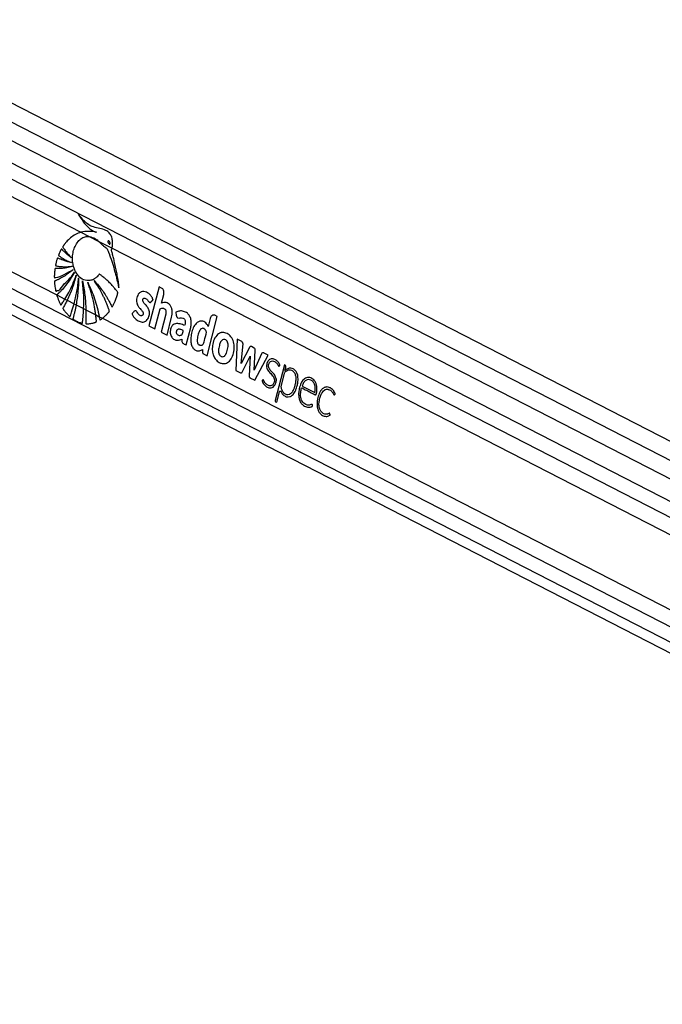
# Paper-space layout 'Wall Base Bracket' of a CAD drawing. Header units: millimetres. Extents: x 1591 to 17407, y 1260 to 16227.
# Tile 56 of 68: x 12451 to 12896, y 6486 to 7168. Entities that reach past the tile are written whole.
import ezdxf

# ---------------------------------------------------------------- set-up
doc = ezdxf.new("R2010")
doc.units = ezdxf.units.MM

psp = doc.layouts.new('Wall Base Bracket')

# ---------------------------------------------------------------- linework, layer by layer
at = {"color": 7, "linetype": 'Continuous', "lineweight": 25, "ltscale": 2}
for p, q in [((13460.55, 6562.18), (12282.35, 7167.67)), ((13484.97, 6575.74), (12333.15, 7167.67)), ((12254.88, 7061.29), (13299.99, 6524.2)), ((12493.45, 7020.53), (12499.11, 7017.61)), ((12499.11, 7017.61), (12505.81, 7014.17)), ((12505.81, 7014.17), (12514.95, 7009.47)), ((12514.95, 7009.47), (13246.35, 6633.6)), ((12547.48, 6982.82), (12540.51, 6955.71)), ((12549.23, 6981.92), (12547.48, 6982.82)), ((12476.81, 6977.13), (12482.41, 6974.25)), ((12482.41, 6974.25), (12483.92, 6973.47)), ((12483.92, 6973.47), (12488.73, 6971)), ((12549.2, 6971.37), (12550.74, 6977.36)), ((12488.73, 6971), (12490.09, 6970.3)), ((12490.09, 6970.3), (12495.32, 6967.62)), ((12495.32, 6967.62), (12496.9, 6966.8)), ((12496.9, 6966.8), (12503.66, 6963.33)), ((12544.63, 6953.6), (12548.2, 6967.5)), ((12503.66, 6963.33), (12506.13, 6962.06)), ((12506.13, 6962.06), (12508.28, 6960.95)), ((12508.28, 6960.95), (13234.41, 6587.79)), ((12552.06, 6963.79), (12548.88, 6951.41)), ((12553, 6949.29), (12556.18, 6961.68)), ((12559.13, 6965.14), (12559.41, 6962.93)), ((12580.82, 6935), (12587.78, 6962.1)), ((12582.81, 6960.89), (12581.39, 6955.38)), ((12587.78, 6962.1), (12586.02, 6963.01)), ((12540.51, 6955.71), (12544.63, 6953.6)), ((12566.24, 6942.49), (12569.37, 6954.66)), ((12548.88, 6951.41), (12553, 6949.29)), ((12601.41, 6946.47), (12600.68, 6924.79)), ((12604.7, 6944.78), (12601.41, 6946.47)), ((12577.57, 6939.45), (12577.51, 6937.81)), ((12604.29, 6929.66), (12605.58, 6943.18)), ((12609.96, 6940.79), (12604.29, 6929.66)), ((12613.3, 6940.38), (12611.33, 6941.39)), ((12578.27, 6936.31), (12580.82, 6935)), ((12604.99, 6923.68), (12610.61, 6934.72)), ((12610.61, 6934.72), (12609.88, 6921.17)), ((12613.25, 6925.01), (12614.08, 6938.65)), ((12618.43, 6936.33), (12613.25, 6925.01)), ((12613.72, 6918.09), (12622.91, 6935.42)), ((12622.91, 6935.42), (12619.84, 6937)), ((12634.22, 6928.74), (12627.87, 6904.01)), ((12634.82, 6928.43), (12634.22, 6928.74)), ((12634.59, 6924.74), (12635.22, 6927.22)), ((12600.68, 6924.79), (12603.87, 6923.15)), ((12610.37, 6919.81), (12613.72, 6918.09)), ((12634.11, 6922.88), (12631.72, 6913.57)), ((12634.57, 6924.73), (12634.59, 6924.74)), ((12646.41, 6914.01), (12655.16, 6909.51)), ((12628.94, 6902.78), (12630.81, 6910.05)), ((12628.13, 6903.2), (12628.94, 6902.78))]:
    psp.add_line(p, q, dxfattribs=at)
at = {"color": 8, "linetype": 'Continuous', "lineweight": 25, "ltscale": 2}
for p, q in [((12321.3, 7160.57), (13472.63, 6568.89)), ((12274.67, 7156.08), (13446.02, 6554.11)), ((12275.15, 7144.73), (13262.08, 6637.54)), ((12275.15, 7132.71), (12493.45, 7020.53)), ((12270.96, 7082.91), (12476.81, 6977.13)), ((12266.37, 7073.54), (13244.81, 6570.71)), ((12260.48, 7065.98), (13354.95, 6503.52))]:
    psp.add_line(p, q, dxfattribs=at)
at = {"color": 7, "linetype": 'Continuous', "lineweight": 25, "ltscale": 2, "flags": 128}
psp.add_lwpolyline([(12630.81, 6910.05), (12630.89, 6910.25), (12631, 6910.41), (12631.13, 6910.52), (12631.29, 6910.58), (12631.44, 6910.58), (12631.6, 6910.51), (12631.73, 6910.39), (12631.84, 6910.23)], dxfattribs=at)
at = {"color": 7, "linetype": 'Continuous', "lineweight": 25, "ltscale": 4}
for centre, radius, start, end in [((12591.51, 6946.1), 5.04, 100.27058, 105.08034), ((12610.93, 6940.45), 1.03, 66.61268, 160.50256), ((12612.29, 6938.88), 1.8, 352.59537, 55.98306), ((12595.43, 6939.14), 11.07, 198.55138, 202.31005), ((12619.44, 6936.03), 1.05, 67.25493, 163.50429), ((12634.19, 6927.55), 1.08, 342.05603, 54.48977), ((12637.9, 6921.5), 5.07, 53.80062, 61.48533), ((12635.54, 6922.55), 1.47, 133.49738, 167.03797), ((12628.55, 6903.78), 0.722, 162.05962, 234.47948)]:
    psp.add_arc(centre, radius, start, end, dxfattribs=at)
at = {"color": 7, "linetype": 'Continuous', "lineweight": 25, "ltscale": 2}
for points, knots in [([(12514.95, 7009.47), (12514.99, 7009.66), (12515.05, 7009.89), (12515.1, 7010.14), (12515.14, 7010.31), (12515.23, 7010.8), (12515.43, 7012.31), (12515.38, 7014.84), (12514.59, 7017.78), (12513.03, 7020.32), (12510.27, 7022.33), (12506.46, 7023.21), (12502.4, 7023.89), (12498.82, 7025.59), (12496.03, 7027.83), (12493.67, 7030.38), (12492.39, 7032.19), (12491.75, 7033.11)], [0, 0, 0, 0, 0.012827, 0.01603, 0.017637, 0.024045, 0.049738, 0.119074, 0.188331, 0.256973, 0.341018, 0.476067, 0.61185, 0.719471, 0.827115, 0.913099, 1, 1, 1, 1]), ([(12491.75, 7033.11), (12492.81, 7031.27), (12494.92, 7027.6), (12498.34, 7023.88), (12501.05, 7021.89), (12502.55, 7021.11), (12503.44, 7020.72), (12503.9, 7020.58), (12504.12, 7020.52)], [0, 0, 0, 0, 0.325679, 0.650339, 0.822903, 0.911051, 0.955443, 1, 1, 1, 1]), ([(14349.74, 7024.23), (14336.17, 7016.69), (14231.03, 6958.32), (14033.69, 6849.48), (13757.36, 6697.93), (13296.25, 6445.69), (12809.84, 6179.91), (12415.5, 5964.66), (12298.07, 5900.55)], [0, 0, 0, 0, 0.019985, 0.154742, 0.289499, 0.424256, 0.828547, 1, 1, 1, 1]), ([(12504.12, 7020.52), (12502.36, 7020.83), (12498.8, 7021.47), (12495.24, 7020.84), (12493.45, 7020.53)], [0, 0, 0, 0, 0.493921, 1, 1, 1, 1]), ([(12493.45, 7020.53), (12492.19, 7020.08), (12489.66, 7019.17), (12486.27, 7016.8), (12483.82, 7014.41), (12482.47, 7012.74), (12481.91, 7011.99), (12481.63, 7011.6), (12481.34, 7011.16), (12481.05, 7010.82), (12480.9, 7010.5), (12480.87, 7010.29), (12480.91, 7010.06), (12481.06, 7009.8), (12481.26, 7009.53), (12481.45, 7009.3), (12481.85, 7008.79), (12482.43, 7007.96), (12483.56, 7006.53), (12484.99, 7004.78), (12486.19, 7003.49), (12486.79, 7002.84)], [0, 0, 0, 0, 0.170324, 0.343101, 0.494952, 0.561809, 0.579327, 0.596849, 0.614381, 0.635131, 0.645403, 0.650074, 0.654867, 0.666913, 0.680629, 0.691343, 0.700809, 0.750689, 0.800564, 0.90028, 1, 1, 1, 1]), ([(12518.84, 6978.19), (12518.88, 6978.33), (12518.94, 6978.51), (12518.96, 6978.78), (12518.9, 6978.96), (12518.74, 6979.2), (12518.38, 6979.64), (12517.77, 6980.48), (12516.82, 6981.65), (12515.32, 6983.43), (12513.27, 6985.64), (12511.09, 6987.7), (12509.32, 6989.19), (12508.21, 6990.09), (12507.27, 6990.74), (12506.69, 6991.37), (12506.1, 6991.45), (12505.84, 6991.18), (12505.36, 6990.58), (12504.45, 6989.47), (12503.38, 6988.66), (12502.58, 6988.17), (12502.28, 6988), (12501.74, 6987.72), (12500.87, 6987.37), (12498.67, 6986.83), (12495.35, 6987.24), (12491.63, 6989.95), (12488.98, 6994.23), (12487.7, 6998.92), (12487.52, 7003.35), (12488.05, 7007.21), (12489.3, 7010.94), (12491.35, 7014.18), (12494.04, 7016.54), (12496.73, 7017.66), (12498.45, 7017.63), (12499.11, 7017.61)], [0, 0, 0, 0, 0.005223, 0.00705, 0.009525, 0.012097, 0.018904, 0.033778, 0.054998, 0.082593, 0.133161, 0.185648, 0.215167, 0.237429, 0.250527, 0.268263, 0.273769, 0.278869, 0.283861, 0.306281, 0.339443, 0.344858, 0.350272, 0.355687, 0.374083, 0.396071, 0.468653, 0.538306, 0.60271, 0.66846, 0.714342, 0.760165, 0.807682, 0.860647, 0.913453, 0.966526, 1, 1, 1, 1]), ([(12499.11, 7017.61), (12500.59, 7017.23), (12502.97, 7016.61), (12505.03, 7014.84), (12505.81, 7014.17)], [0, 0, 0, 0, 0.6208809, 1, 1, 1, 1]), ([(12505.81, 7014.17), (12506.27, 7013.72), (12506.91, 7013.1), (12507.69, 7012.26), (12508.21, 7011.75), (12509.05, 7010.97), (12510.24, 7010.29), (12511.59, 7009.2), (12512.21, 7007.53), (12512.72, 7006.33), (12513.03, 7005.51), (12513.16, 7005.15), (12513.22, 7004.99), (12513.25, 7004.92), (12513.26, 7004.89), (12513.27, 7004.87), (12513.27, 7004.87), (12513.27, 7004.86), (12514.6, 7001.05), (12516.01, 6996.65), (12517.34, 6991.61), (12517.74, 6990.04), (12518.14, 6988.46), (12518.53, 6986.88), (12518.91, 6985.3), (12519.28, 6983.72), (12519.53, 6982.67), (12519.65, 6982.15)], [0, 0, 0, 0, 0.061385, 0.084428, 0.107291, 0.13019, 0.194031, 0.247867, 0.293247, 0.336625, 0.35611, 0.364686, 0.368462, 0.370121, 0.370847, 0.371171, 0.371311, 0.371373, 0.371421, 0.699594, 0.742664, 0.785721, 0.828755, 0.871747, 0.91469, 0.957557, 1, 1, 1, 1]), ([(12512.25, 7014.48), (12512.21, 7014.44), (12512.15, 7014.35), (12512.1, 7014.14), (12512.09, 7013.86), (12512.2, 7013.4), (12512.46, 7012.87), (12512.79, 7012.48), (12513.07, 7012.32), (12513.24, 7012.3), (12513.38, 7012.35), (12513.44, 7012.42), (12513.47, 7012.44)], [0, 0, 0, 0, 0.054403, 0.108868, 0.182986, 0.304824, 0.522554, 0.753619, 0.828737, 0.90448, 0.95901, 1, 1, 1, 1]), ([(12513.47, 7012.44), (12513.5, 7012.49), (12513.56, 7012.58), (12513.61, 7012.78), (12513.62, 7013.06), (12513.52, 7013.51), (12513.26, 7014.05), (12512.94, 7014.44), (12512.65, 7014.6), (12512.48, 7014.63), (12512.34, 7014.58), (12512.28, 7014.51), (12512.25, 7014.48)], [0, 0, 0, 0, 0.054047, 0.108129, 0.1815138, 0.3019782, 0.5184646, 0.7488193, 0.8245668, 0.9008758, 0.9552504, 1, 1, 1, 1]), ([(12486.79, 7002.84), (12486.19, 7003.3), (12484.99, 7004.22), (12483.49, 7005.53), (12482.29, 7006.64), (12481.51, 7007.39), (12480.96, 7007.95), (12480.55, 7008.35), (12480.29, 7008.7), (12480.07, 7008.81), (12479.99, 7008.81), (12479.9, 7008.77), (12479.72, 7008.57), (12479.47, 7008.12), (12479.05, 7007.29), (12478.66, 7006.39), (12478.29, 7005.56), (12478.09, 7005.1), (12477.98, 7004.79), (12477.95, 7004.62), (12477.98, 7004.46), (12478.04, 7004.33), (12478.23, 7004.15), (12478.71, 7003.83), (12479.69, 7003.13), (12481.5, 7002.08), (12483.98, 7000.73), (12485.94, 6999.91), (12486.94, 6999.5)], [0, 0, 0, 0, 0.0957615, 0.1915218, 0.2467601, 0.2966605, 0.3224907, 0.3418217, 0.3671401, 0.3709819, 0.374651, 0.3786084, 0.38343, 0.4068287, 0.4342871, 0.4854555, 0.5103749, 0.5314309, 0.5386636, 0.5445277, 0.5490335, 0.5540367, 0.5600306, 0.580166, 0.6281082, 0.7139897, 0.8534133, 1, 1, 1, 1]), ([(12519.65, 6982.15), (12519.66, 6982.85), (12519.67, 6983.82), (12519.48, 6985.14), (12519.33, 6986.2), (12519.1, 6987.72), (12518.8, 6989.57), (12518.32, 6992.21), (12517.65, 6995.57), (12516.82, 6999.3), (12515.98, 7002.76), (12515.33, 7005.24), (12514.91, 7006.79), (12514.7, 7007.46), (12514.62, 7007.75), (12514.59, 7007.91), (12514.56, 7008), (12514.54, 7008.05), (12514.52, 7008.14), (12514.56, 7008.27), (12514.63, 7008.43), (12514.79, 7008.82), (12514.88, 7009.19), (12514.95, 7009.47)], [0, 0, 0, 0, 0.0729864, 0.1017191, 0.1415193, 0.1867086, 0.264187, 0.3416682, 0.4730871, 0.6310576, 0.7517216, 0.8585914, 0.9081405, 0.9268819, 0.9350384, 0.9413742, 0.9434492, 0.9458033, 0.9478126, 0.9529081, 0.9592633, 0.9682367, 1, 1, 1, 1]), ([(12486.94, 6999.5), (12485.85, 6999.74), (12483.89, 7000.17), (12481.41, 7001), (12479.71, 7001.67), (12478.61, 7002.15), (12477.96, 7002.45), (12477.54, 7002.7), (12477.32, 7002.7), (12477.21, 7002.6), (12477.16, 7002.52), (12477.06, 7002.28), (12476.86, 7001.76), (12476.63, 7000.96), (12476.42, 7000.08), (12476.22, 6999.21), (12476.05, 6998.49), (12475.94, 6997.97), (12475.91, 6997.72), (12475.91, 6997.59), (12475.94, 6997.49), (12476, 6997.36), (12476.15, 6997.26), (12476.37, 6997.21), (12476.91, 6997.14), (12477.78, 6996.98), (12479.04, 6996.82), (12480.4, 6996.7), (12483.23, 6996.56), (12485.59, 6996.77), (12487.46, 6996.93)], [0, 0, 0, 0, 0.130262, 0.233616, 0.299768, 0.336788, 0.369446, 0.380584, 0.390293, 0.392931, 0.395825, 0.399941, 0.41581, 0.44497, 0.471104, 0.493455, 0.520927, 0.534761, 0.538754, 0.542048, 0.544894, 0.547531, 0.554863, 0.563496, 0.573592, 0.618895, 0.666576, 0.72277, 0.779183, 1, 1, 1, 1]), ([(12487.46, 6996.93), (12486.24, 6996.59), (12484.03, 6995.98), (12481.16, 6995.55), (12479.14, 6995.38), (12477.83, 6995.32), (12477, 6995.32), (12476.4, 6995.31), (12476.01, 6995.35), (12475.74, 6995.36), (12475.61, 6995.31), (12475.56, 6995.27), (12475.49, 6995.19), (12475.44, 6995.04), (12475.41, 6994.74), (12475.35, 6994.31), (12475.27, 6993.59), (12475.16, 6992.38), (12475.06, 6991.01), (12475.02, 6989.91), (12475.04, 6989.41), (12475.07, 6989.22), (12475.15, 6989.09), (12475.27, 6989.01), (12475.43, 6989.01), (12475.61, 6989.05), (12475.75, 6989.1), (12475.84, 6989.13), (12475.87, 6989.14), (12475.89, 6989.14), (12475.9, 6989.14), (12475.9, 6989.14), (12475.9, 6989.14), (12475.9, 6989.15), (12475.9, 6989.15), (12477.96, 6989.18), (12482.11, 6991.37), (12486.07, 6993.62), (12488.13, 6994.8)], [0, 0, 0, 0, 0.1242677, 0.2241333, 0.2873907, 0.3258092, 0.354667, 0.3701171, 0.3852244, 0.3941735, 0.3963132, 0.398354, 0.4003524, 0.4048725, 0.4095724, 0.4220623, 0.4358659, 0.4609425, 0.5078063, 0.5326725, 0.5385524, 0.5429869, 0.5465735, 0.550039, 0.5557815, 0.5621959, 0.5678793, 0.5702347, 0.5712213, 0.5716455, 0.5718303, 0.5719108, 0.5719463, 0.5719627, 0.5719683, 0.5719739, 0.7774213, 1, 1, 1, 1]), ([(12488.13, 6994.8), (12487.03, 6993.87), (12484.93, 6992.1), (12482.14, 6990.22), (12479.97, 6988.94), (12478.56, 6988.2), (12477.48, 6987.67), (12476.72, 6987.33), (12476.06, 6987.02), (12475.6, 6986.9), (12475.32, 6986.73), (12475.22, 6986.65), (12475.18, 6986.56), (12475.14, 6986.43), (12475.14, 6986.19), (12475.16, 6985.73), (12475.23, 6985), (12475.32, 6984.05), (12475.51, 6982.66), (12475.7, 6981.39), (12475.9, 6980.42), (12475.96, 6980.07), (12476.01, 6979.89), (12476.06, 6979.78), (12476.13, 6979.71), (12476.22, 6979.67), (12476.41, 6979.69), (12476.6, 6979.85), (12476.77, 6980), (12476.84, 6980.06), (12476.87, 6980.09), (12476.89, 6980.1), (12476.89, 6980.1), (12476.89, 6980.1), (12476.89, 6980.1), (12476.89, 6980.1), (12476.89, 6980.1), (12478.61, 6979.72), (12480.92, 6984.21), (12485.22, 6987.51), (12487.71, 6991.03), (12489, 6992.85)], [0, 0, 0, 0, 0.108949, 0.208094, 0.263112, 0.308422, 0.336748, 0.360078, 0.37671, 0.395394, 0.400257, 0.402677, 0.404737, 0.406697, 0.41074, 0.419485, 0.434414, 0.454791, 0.477274, 0.519828, 0.532788, 0.538258, 0.541374, 0.54432, 0.546266, 0.54876, 0.551546, 0.562358, 0.567025, 0.568833, 0.569563, 0.56987, 0.570002, 0.570059, 0.570084, 0.570095, 0.570101, 0.570104, 0.704082, 0.847381, 1, 1, 1, 1]), ([(12489, 6992.85), (12487.03, 6989.66), (12484.21, 6985.08), (12480.41, 6980.75), (12478.75, 6979.06), (12478.03, 6978.35), (12477.65, 6977.99), (12477.28, 6977.61), (12476.95, 6977.4), (12476.83, 6977.17), (12476.81, 6977.13)], [0, 0, 0, 0, 0.539634, 0.777256, 0.88191, 0.909331, 0.936757, 0.964192, 0.992823, 1, 1, 1, 1]), ([(12482.41, 6974.25), (12483.31, 6975.77), (12485.26, 6979.04), (12487.88, 6984.56), (12489.38, 6988.7), (12490.14, 6990.79)], [0, 0, 0, 0, 0.2986155, 0.6460504, 1, 1, 1, 1]), ([(12490.14, 6990.79), (12489.31, 6987.75), (12487.66, 6981.68), (12485.17, 6976.21), (12483.92, 6973.47)], [0, 0, 0, 0, 0.500096, 1, 1, 1, 1]), ([(12488.73, 6971), (12489.44, 6973.8), (12490.89, 6979.57), (12491.53, 6985.62), (12491.86, 6988.73)], [0, 0, 0, 0, 0.486212, 1, 1, 1, 1]), ([(12491.86, 6988.73), (12491.78, 6985.62), (12491.62, 6979.39), (12490.6, 6973.33), (12490.09, 6970.3)], [0, 0, 0, 0, 0.500114, 1, 1, 1, 1]), ([(12494.42, 6986.96), (12495.09, 6983.67), (12496.43, 6977.07), (12496.74, 6970.23), (12496.9, 6966.8)], [0, 0, 0, 0, 0.500149, 1, 1, 1, 1]), ([(12495.32, 6967.62), (12495.4, 6970.76), (12495.58, 6977.25), (12494.81, 6983.66), (12494.42, 6986.96)], [0, 0, 0, 0, 0.484527, 1, 1, 1, 1]), ([(12508.28, 6960.95), (12508.35, 6961), (12508.49, 6961.11), (12508.88, 6961.4), (12509.45, 6961.88), (12510.39, 6962.73), (12511.19, 6963.54), (12511.82, 6964.26), (12512.15, 6964.64), (12512.5, 6965.09), (12512.85, 6965.42), (12513.07, 6965.77), (12513.1, 6966.04), (12513.03, 6966.5), (12512.71, 6967.2), (12512.39, 6968.14), (12512.06, 6969.04), (12511.72, 6969.93), (12511.25, 6971.13), (12510.63, 6972.63), (12509.83, 6974.45), (12508.64, 6976.99), (12506.97, 6980.15), (12504.83, 6983.71), (12503.28, 6985.92), (12502.5, 6987.02)], [0, 0, 0, 0, 0.009772, 0.019549, 0.053504, 0.090987, 0.156952, 0.174232, 0.191508, 0.208784, 0.232016, 0.242884, 0.248405, 0.255247, 0.28268, 0.320214, 0.345702, 0.371189, 0.407907, 0.464933, 0.521962, 0.594641, 0.729773, 0.864842, 1, 1, 1, 1]), ([(12502.5, 6987.02), (12503.54, 6985.9), (12505.63, 6983.68), (12508.35, 6980.14), (12510.43, 6977.05), (12511.93, 6974.55), (12512.9, 6972.83), (12513.68, 6971.34), (12514.24, 6970.28), (12514.6, 6969.46), (12514.79, 6969.06), (12514.91, 6968.97), (12515, 6968.94), (12515.12, 6968.97), (12515.25, 6969.1), (12515.38, 6969.33), (12515.59, 6969.77), (12515.9, 6970.31), (12516.42, 6971.38), (12517.16, 6973.05), (12518.08, 6975.44), (12518.59, 6977.27), (12518.84, 6978.19)], [0, 0, 0, 0, 0.1528186, 0.3055977, 0.4317457, 0.504498, 0.5772454, 0.6132533, 0.6581359, 0.6857759, 0.6944634, 0.6970287, 0.7011562, 0.70489, 0.711451, 0.7186445, 0.7291198, 0.7558369, 0.7758806, 0.8369006, 0.9184793, 1, 1, 1, 1]), ([(12498.1, 6985.86), (12499.83, 6982.16), (12503.3, 6974.76), (12505.19, 6966.29), (12506.13, 6962.06)], [0, 0, 0, 0, 0.500004, 1, 1, 1, 1]), ([(12503.66, 6963.33), (12503.59, 6963.85), (12503.41, 6965.3), (12503.04, 6967.78), (12502.56, 6970.45), (12501.95, 6973.32), (12501.24, 6976.26), (12500.31, 6979.53), (12499.27, 6982.74), (12498.49, 6984.82), (12498.1, 6985.86)], [0, 0, 0, 0, 0.066209, 0.183792, 0.317488, 0.41147, 0.558602, 0.705735, 0.852862, 1, 1, 1, 1]), ([(12550.74, 6977.36), (12550.82, 6977.88), (12550.98, 6978.91), (12550.63, 6980.32), (12550.03, 6981.37), (12549.5, 6981.73), (12549.23, 6981.92)], [0, 0, 0, 0, 0.283696, 0.557919, 0.77502, 1, 1, 1, 1]), ([(12476.81, 6977.13), (12476.79, 6977.08), (12476.77, 6976.99), (12476.78, 6976.74), (12476.89, 6976.4), (12477.22, 6975.49), (12477.69, 6974.04), (12478.49, 6972.25), (12479, 6970.94), (12479.41, 6970.33), (12479.51, 6970.23), (12479.61, 6970.21), (12479.72, 6970.24), (12479.88, 6970.37), (12480.02, 6970.58), (12480.14, 6970.78), (12480.2, 6970.88), (12480.22, 6970.92), (12480.24, 6970.94), (12480.24, 6970.95), (12480.27, 6970.99), (12480.36, 6971.13), (12480.75, 6971.69), (12481.45, 6972.74), (12482.07, 6973.72), (12482.41, 6974.25)], [0, 0, 0, 0, 0.010367, 0.020728, 0.052861, 0.090999, 0.243436, 0.395957, 0.54843, 0.562038, 0.575761, 0.584697, 0.593625, 0.608747, 0.641666, 0.657946, 0.666096, 0.670167, 0.671182, 0.671694, 0.673727, 0.681878, 0.714456, 0.844774, 1, 1, 1, 1]), ([(12483.92, 6973.47), (12483.49, 6972.64), (12482.62, 6970.97), (12481.76, 6969.07), (12481.05, 6968.14), (12480.99, 6967.79), (12481.02, 6967.62), (12481.16, 6967.3), (12481.89, 6966.45), (12482.98, 6964.82), (12484.43, 6963.4), (12485.31, 6962.42), (12485.7, 6962.16), (12485.81, 6962.13), (12485.9, 6962.17), (12485.99, 6962.26), (12486.07, 6962.43), (12486.13, 6962.61), (12486.17, 6962.73), (12486.19, 6962.79), (12486.21, 6962.84), (12486.28, 6963.04), (12486.56, 6963.86), (12487.43, 6966.5), (12488.17, 6969.08), (12488.73, 6971)], [0, 0, 0, 0, 0.119596, 0.239196, 0.269093, 0.274689, 0.28033, 0.2887, 0.317523, 0.43115, 0.544877, 0.601688, 0.609718, 0.615039, 0.620406, 0.624977, 0.633833, 0.644169, 0.649326, 0.649651, 0.650934, 0.656096, 0.676728, 0.759266, 1, 1, 1, 1]), ([(12531.16, 6966.18), (12530.9, 6966.12), (12530.41, 6966.01), (12529.86, 6965.28), (12529.39, 6964.8), (12529.03, 6964.48), (12528.87, 6964.28), (12528.82, 6964.13), (12528.81, 6964.07), (12528.82, 6963.95), (12529.02, 6963.61), (12529.32, 6962.91), (12529.96, 6961.95), (12530.76, 6960.98), (12531.79, 6960.02), (12532.97, 6959.19), (12534.31, 6958.58), (12535.7, 6958.29), (12537.05, 6958.42), (12538.3, 6958.98), (12539.33, 6960), (12540.15, 6961.34), (12540.66, 6962.8), (12540.88, 6964.23), (12540.84, 6965.52), (12540.6, 6966.57), (12540.04, 6967.96), (12539.16, 6969.19), (12538.1, 6970.39), (12537.3, 6971.19), (12536.64, 6971.97), (12536.21, 6972.76), (12536.13, 6973.57), (12536.28, 6974.18), (12536.58, 6974.65), (12537.08, 6974.94), (12537.74, 6974.89), (12538.58, 6974.51), (12539.56, 6973.61), (12540.22, 6972.49), (12540.88, 6972), (12541.21, 6971.89), (12541.56, 6971.96), (12541.76, 6972.14), (12541.87, 6972.24)], [0, 0, 0, 0, 0.022693, 0.043768, 0.065125, 0.074107, 0.081703, 0.083312, 0.084608, 0.085811, 0.090372, 0.111464, 0.137651, 0.172539, 0.205483, 0.24703, 0.288954, 0.330459, 0.371382, 0.408521, 0.444981, 0.482039, 0.518825, 0.545975, 0.572995, 0.599287, 0.614109, 0.673635, 0.706935, 0.73547, 0.76055, 0.783465, 0.796127, 0.809875, 0.822721, 0.834848, 0.856613, 0.879671, 0.913139, 0.958831, 0.969241, 0.978981, 0.988772, 1, 1, 1, 1]), ([(12541.87, 6972.24), (12541.96, 6972.33), (12542.14, 6972.53), (12542.45, 6972.86), (12542.73, 6973.17), (12542.97, 6973.42), (12543.1, 6973.58), (12543.22, 6973.67), (12543.29, 6973.74), (12543.32, 6973.79), (12543.32, 6973.85), (12543.31, 6973.92), (12543.27, 6974.06), (12543.2, 6974.23), (12543.12, 6974.39), (12543.07, 6974.49), (12543.06, 6974.52), (12543.05, 6974.54), (12543.05, 6974.54), (12543.05, 6974.55), (12543.05, 6974.55), (12543.05, 6974.55), (12543.05, 6974.55), (12543.07, 6975.15), (12542.44, 6975.52), (12541.91, 6976.59), (12541.16, 6977.36), (12539.64, 6978.72), (12537.58, 6979.65), (12535.19, 6979.44), (12533.67, 6978.44), (12532.64, 6976.91), (12532.06, 6975.22), (12531.85, 6973.39), (12532.04, 6971.34), (12532.74, 6969.65), (12533.63, 6968.49), (12534.44, 6967.58), (12535.25, 6966.72), (12535.99, 6965.84), (12536.45, 6965.06), (12536.57, 6964.35), (12536.52, 6963.85), (12536.36, 6963.41), (12536.12, 6963.07), (12535.82, 6962.84), (12535.43, 6962.7), (12534.79, 6962.73), (12533.94, 6963.11), (12533.04, 6964), (12532.41, 6965.01), (12531.84, 6965.92), (12531.39, 6966.09), (12531.16, 6966.18)], [0, 0, 0, 0, 0.009931, 0.021426, 0.036585, 0.043253, 0.048494, 0.053292, 0.055326, 0.056683, 0.057707, 0.05901, 0.061579, 0.067087, 0.07243, 0.074291, 0.07496, 0.07522, 0.07533, 0.075374, 0.075392, 0.075404, 0.075405, 0.075411, 0.103995, 0.132573, 0.161198, 0.189781, 0.300287, 0.355354, 0.410313, 0.451906, 0.492396, 0.532427, 0.572391, 0.627017, 0.656509, 0.68584, 0.722817, 0.751198, 0.776737, 0.787338, 0.798403, 0.809058, 0.819365, 0.829737, 0.840332, 0.856562, 0.889068, 0.921968, 0.957478, 0.978571, 1, 1, 1, 1]), ([(12490.09, 6970.3), (12489.79, 6968.77), (12489.34, 6966.47), (12488.61, 6963.5), (12488.28, 6961.8), (12487.94, 6960.89), (12487.94, 6960.6), (12487.97, 6960.48), (12488.03, 6960.35), (12488.19, 6960.19), (12488.43, 6960.06), (12489, 6959.72), (12490.25, 6958.97), (12491.82, 6958.27), (12493.22, 6957.81), (12493.89, 6957.61), (12494.2, 6957.56), (12494.34, 6957.58), (12494.44, 6957.66), (12494.52, 6957.81), (12494.59, 6958.12), (12494.6, 6958.43), (12494.62, 6958.64), (12494.62, 6958.67), (12494.62, 6958.69), (12494.63, 6958.75), (12494.65, 6959), (12494.76, 6960), (12495.03, 6962.9), (12495.2, 6965.65), (12495.32, 6967.62)], [0, 0, 0, 0, 0.1579534, 0.23689, 0.3158248, 0.3355566, 0.3403091, 0.3441703, 0.3480184, 0.3553047, 0.3698948, 0.3843884, 0.4423545, 0.5584126, 0.6163653, 0.6453551, 0.654969, 0.6605123, 0.6661126, 0.6709006, 0.6794134, 0.698773, 0.7011813, 0.7012618, 0.7015597, 0.7027676, 0.7075813, 0.7268534, 0.8039445, 1, 1, 1, 1]), ([(12496.9, 6966.8), (12496.91, 6965.54), (12496.93, 6963), (12496.94, 6960.16), (12496.81, 6958.4), (12496.79, 6957.82), (12496.83, 6957.47), (12496.88, 6957.32), (12496.96, 6957.22), (12497.13, 6957.13), (12497.38, 6957.13), (12498.02, 6957.15), (12499.44, 6957.17), (12501.04, 6957.46), (12502.39, 6957.84), (12503.01, 6958.04), (12503.43, 6958.19), (12503.73, 6958.28), (12503.94, 6958.39), (12504.06, 6958.54), (12504.12, 6958.7), (12504.13, 6959.13), (12504.04, 6959.79), (12503.88, 6961.27), (12503.75, 6962.45), (12503.66, 6963.33)], [0, 0, 0, 0, 0.15268, 0.305366, 0.340589, 0.367812, 0.376062, 0.381712, 0.387395, 0.394215, 0.410961, 0.429958, 0.505975, 0.658211, 0.709785, 0.744441, 0.767827, 0.78524, 0.798334, 0.805309, 0.812345, 0.820077, 0.856446, 0.89254, 1, 1, 1, 1]), ([(12548.2, 6967.5), (12548.6, 6967.69), (12549.34, 6968.05), (12550.39, 6968.04), (12551.23, 6967.7), (12551.8, 6967.15), (12552.15, 6966.4), (12552.32, 6965.56), (12552.25, 6964.64), (12552.12, 6964.06), (12552.06, 6963.79)], [0, 0, 0, 0, 0.20075, 0.371351, 0.491267, 0.615212, 0.694597, 0.793697, 0.904529, 1, 1, 1, 1]), ([(12556.18, 6961.68), (12556.34, 6962.39), (12556.65, 6963.83), (12556.68, 6966.1), (12556.23, 6968.3), (12555.24, 6970.12), (12553.86, 6971.33), (12552.33, 6971.97), (12550.71, 6972.09), (12549.7, 6971.61), (12549.2, 6971.37)], [0, 0, 0, 0, 0.12445, 0.250147, 0.374779, 0.499817, 0.624789, 0.750233, 0.874858, 1, 1, 1, 1]), ([(12506.13, 6962.06), (12506.2, 6961.42), (12506.29, 6960.74), (12506.52, 6960.08), (12506.59, 6959.98), (12506.68, 6959.92), (12506.85, 6959.92), (12507.42, 6960.21), (12507.89, 6960.62), (12508.28, 6960.95)], [0, 0, 0, 0, 0.393654, 0.426703, 0.452524, 0.478482, 0.511188, 0.599133, 1, 1, 1, 1]), ([(12569.37, 6954.66), (12569.55, 6955.57), (12569.91, 6957.37), (12569.67, 6960.24), (12568.68, 6962.75), (12566.9, 6964.75), (12564.51, 6965.93), (12561.74, 6966.22), (12559.99, 6965.49), (12559.13, 6965.14)], [0, 0, 0, 0, 0.122894, 0.245988, 0.368802, 0.492263, 0.661688, 0.834248, 1, 1, 1, 1]), ([(12559.41, 6962.93), (12559.44, 6962.74), (12559.51, 6962.35), (12559.75, 6961.84), (12560.08, 6961.46), (12560.87, 6960.97), (12562.17, 6961.37), (12563.58, 6961.3), (12564.67, 6960.78), (12565.3, 6960.05), (12565.6, 6959.07), (12565.66, 6957.66), (12565.36, 6956.64), (12565.16, 6955.94)], [0, 0, 0, 0, 0.043696, 0.087031, 0.130807, 0.17387, 0.347702, 0.520639, 0.609427, 0.697898, 0.762048, 0.837476, 1, 1, 1, 1]), ([(12586.02, 6963.01), (12585.65, 6963.13), (12584.93, 6963.36), (12583.93, 6962.86), (12583.19, 6962.01), (12582.94, 6961.27), (12582.81, 6960.89)], [0, 0, 0, 0, 0.283706, 0.55793, 0.775011, 1, 1, 1, 1]), ([(12565.16, 6955.94), (12564.12, 6956.35), (12562.04, 6957.19), (12559.29, 6957.49), (12557.17, 6956.64), (12555.87, 6955.12), (12555.2, 6952.96), (12555.12, 6950.87), (12555.52, 6949.14), (12556.44, 6947.52), (12557.95, 6946.16), (12559.94, 6945.56), (12561.73, 6945.79), (12562.79, 6946.32), (12563.26, 6946.55)], [0, 0, 0, 0, 0.143245, 0.2863, 0.358563, 0.429728, 0.501655, 0.57333, 0.621179, 0.668884, 0.765222, 0.851093, 0.934425, 1, 1, 1, 1]), ([(12564.27, 6952.48), (12563.55, 6952.8), (12562.56, 6953.26), (12561.23, 6953.42), (12560.49, 6953.3), (12559.95, 6952.94), (12559.62, 6952.45), (12559.42, 6951.86), (12559.34, 6951.22), (12559.42, 6950.59), (12559.77, 6949.95), (12560.45, 6949.44), (12561.38, 6949.05), (12562.06, 6949.14), (12562.4, 6949.19)], [0, 0, 0, 0, 0.235344, 0.328385, 0.417624, 0.466598, 0.514365, 0.562565, 0.611932, 0.656745, 0.699405, 0.787983, 0.89413, 1, 1, 1, 1]), ([(12581.39, 6955.38), (12581.06, 6956.01), (12580.44, 6957.22), (12579.15, 6958.42), (12577.55, 6959.14), (12575.68, 6959.1), (12573.43, 6957.98), (12571.46, 6955.35), (12570.08, 6951.64), (12569.43, 6947.94), (12569.35, 6944.46), (12570.1, 6941.65), (12571.43, 6939.57), (12573.28, 6938.43), (12575.46, 6938.2), (12576.87, 6939.04), (12577.57, 6939.45)], [0, 0, 0, 0, 0.055176, 0.104924, 0.152121, 0.22113, 0.288785, 0.386404, 0.484079, 0.581735, 0.65521, 0.726562, 0.788721, 0.848697, 0.925085, 1, 1, 1, 1]), ([(12580.36, 6951.37), (12580.24, 6951.73), (12579.98, 6952.43), (12579.37, 6953.26), (12578.63, 6953.83), (12577.71, 6954.12), (12576.69, 6953.85), (12575.47, 6952.49), (12574.66, 6950.42), (12574.12, 6948.16), (12573.85, 6946.5), (12573.78, 6944.98), (12574.03, 6944.14), (12574.16, 6943.72)], [0, 0, 0, 0, 0.06701, 0.133817, 0.200626, 0.26796, 0.35513, 0.441562, 0.633592, 0.746499, 0.84636, 0.924444, 1, 1, 1, 1]), ([(12562.4, 6949.19), (12562.67, 6949.29), (12563.02, 6949.41), (12563.42, 6949.65), (12563.76, 6950.07), (12563.91, 6951.14), (12564.14, 6952), (12564.27, 6952.48)], [0, 0, 0, 0, 0.256553, 0.334867, 0.397774, 0.663696, 1, 1, 1, 1]), ([(12563.26, 6946.55), (12563.25, 6946.22), (12563.25, 6945.47), (12563.34, 6944.45), (12563.81, 6943.8), (12564.32, 6943.46), (12565.16, 6943.04), (12565.81, 6942.71), (12566.24, 6942.49)], [0, 0, 0, 0, 0.153806, 0.342493, 0.433337, 0.558617, 0.702761, 1, 1, 1, 1]), ([(12574.16, 6943.72), (12574.32, 6943.45), (12574.65, 6942.89), (12575.38, 6942.46), (12576.13, 6942.26), (12576.86, 6942.32), (12577.51, 6942.54), (12578.19, 6942.91), (12578.5, 6944.14), (12579.22, 6946.91), (12579.86, 6949.41), (12580.36, 6951.37)], [0, 0, 0, 0, 0.0697761, 0.1420946, 0.2156819, 0.2855604, 0.3440241, 0.4047347, 0.4769947, 0.5880161, 1, 1, 1, 1]), ([(12588.71, 6950.3), (12587.78, 6949.41), (12585.89, 6947.59), (12584.57, 6943.36), (12584.12, 6939.21), (12584.67, 6936.8), (12584.94, 6935.61)], [0, 0, 0, 0, 0.274691, 0.559993, 0.783647, 1, 1, 1, 1]), ([(12591.44, 6946.14), (12590.94, 6945.67), (12589.91, 6944.7), (12589.23, 6942.38), (12588.79, 6940.46), (12588.58, 6938.89), (12588.57, 6937.53), (12588.87, 6936.2), (12589.56, 6935.16), (12590.16, 6934.79), (12590.46, 6934.6)], [0, 0, 0, 0, 0.177901, 0.366934, 0.516411, 0.611744, 0.706498, 0.804317, 0.900798, 1, 1, 1, 1]), ([(12590.2, 6950.96), (12589.92, 6950.87), (12589.41, 6950.71), (12588.92, 6950.42), (12588.71, 6950.3)], [0, 0, 0, 0, 0.561206, 1, 1, 1, 1]), ([(12590.46, 6934.6), (12590.82, 6934.45), (12591.55, 6934.17), (12592.5, 6934.51), (12593.1, 6935.11), (12593.47, 6935.65), (12593.79, 6936.25), (12594.46, 6937.82), (12595.05, 6939.81), (12595.28, 6942.16), (12595.18, 6943.74), (12594.59, 6945.12), (12593.65, 6946.01), (12592.54, 6946.48), (12591.81, 6946.25), (12591.44, 6946.14)], [0, 0, 0, 0, 0.08141, 0.162228, 0.200502, 0.238873, 0.277464, 0.315709, 0.520194, 0.601427, 0.678875, 0.757675, 0.838996, 0.9209, 1, 1, 1, 1]), ([(12591.45, 6951.14), (12591.3, 6951.13), (12591.02, 6951.12), (12590.74, 6951.08), (12590.62, 6951.06)], [0, 0, 0, 0, 0.563971, 1, 1, 1, 1]), ([(12591.06, 6929.63), (12592.13, 6929.57), (12594.24, 6929.47), (12597.06, 6931.91), (12598.85, 6935.72), (12599.68, 6940.16), (12599.29, 6944.76), (12597.34, 6948.41), (12594.57, 6950.65), (12592.49, 6950.98), (12591.45, 6951.14)], [0, 0, 0, 0, 0.125114, 0.247907, 0.375236, 0.504206, 0.628859, 0.752359, 0.876173, 1, 1, 1, 1]), ([(12605.58, 6943.18), (12605.58, 6943.27), (12605.58, 6943.47), (12605.49, 6943.83), (12605.33, 6944.22), (12605.04, 6944.57), (12604.82, 6944.71), (12604.7, 6944.78)], [0, 0, 0, 0, 0.123402, 0.278077, 0.520191, 0.746515, 1, 1, 1, 1]), ([(12577.51, 6937.81), (12577.52, 6937.61), (12577.53, 6937.25), (12577.71, 6936.8), (12577.97, 6936.49), (12578.16, 6936.37), (12578.27, 6936.31)], [0, 0, 0, 0, 0.286372, 0.546956, 0.76024, 1, 1, 1, 1]), ([(12585.19, 6934.93), (12585.43, 6934.43), (12585.85, 6933.52), (12586.41, 6932.78), (12586.65, 6932.46)], [0, 0, 0, 0, 0.558551, 1, 1, 1, 1]), ([(12586.65, 6932.46), (12587.4, 6931.69), (12588.74, 6930.32), (12590.35, 6929.84), (12591.06, 6929.63)], [0, 0, 0, 0, 0.556183, 1, 1, 1, 1]), ([(12630.66, 6927.93), (12630.8, 6928.04), (12630.95, 6928.16), (12631.06, 6928.36), (12631.08, 6928.4), (12631.08, 6928.47), (12631.06, 6928.59), (12630.95, 6928.93), (12630.56, 6929.63), (12629.84, 6930.82), (12628.75, 6931.83), (12627.53, 6932.53), (12626.35, 6932.91), (12625.1, 6932.93), (12623.93, 6932.47), (12622.97, 6931.57), (12622.29, 6930.37), (12621.88, 6928.95), (12621.83, 6927.3), (12622.49, 6925.12), (12624.19, 6923.08), (12625.94, 6921.45), (12626.98, 6919.75), (12627.41, 6918.28), (12627.16, 6916.59), (12626.4, 6915.17), (12625.31, 6914.32), (12624.15, 6914.12), (12623.09, 6914.39), (12622.15, 6914.9), (12621.31, 6915.63), (12620.58, 6916.57), (12620.1, 6917.47), (12619.84, 6918.11), (12619.67, 6918.33), (12619.54, 6918.41), (12619.36, 6918.42), (12619.16, 6918.29), (12618.98, 6918.06), (12618.82, 6917.91), (12618.73, 6917.83), (12618.7, 6917.78), (12618.7, 6917.76), (12618.7, 6917.74), (12618.72, 6917.65), (12618.78, 6917.51), (12618.85, 6917.35), (12619.03, 6916.99), (12619.21, 6916.58), (12619.43, 6916.19), (12619.53, 6916.02), (12619.57, 6915.95), (12619.59, 6915.92), (12619.6, 6915.9), (12619.6, 6915.9), (12619.61, 6915.9), (12619.61, 6915.89), (12619.61, 6915.89), (12620.21, 6915.28), (12621.24, 6913.71), (12623.2, 6912.82), (12624.94, 6912.69), (12626.42, 6913.2), (12627.17, 6914.13), (12627.55, 6914.6)], [0, 0, 0, 0, 0.0108288, 0.0115303, 0.0121287, 0.0130532, 0.015074, 0.0177387, 0.0314794, 0.0574859, 0.0936764, 0.1191047, 0.1476176, 0.1757931, 0.2039044, 0.2297596, 0.2534373, 0.276874, 0.3031253, 0.3309462, 0.3888596, 0.4514798, 0.4747842, 0.4968908, 0.525619, 0.5538323, 0.5809315, 0.6088035, 0.6318419, 0.6543745, 0.6767179, 0.6991134, 0.7217998, 0.7312823, 0.7343276, 0.7373528, 0.7406615, 0.7462674, 0.7521758, 0.7571098, 0.7593521, 0.7596355, 0.759895, 0.7603266, 0.7608939, 0.7642275, 0.7680581, 0.7706413, 0.785243, 0.7916709, 0.7944987, 0.7957429, 0.7962914, 0.7965315, 0.7966379, 0.7966843, 0.7967047, 0.7967143, 0.7967205, 0.8469359, 0.8988807, 0.9327292, 0.9657912, 1, 1, 1, 1]), ([(12628.61, 6918.79), (12628.3, 6919.8), (12627.67, 6921.82), (12625.76, 6923.68), (12624.25, 6925.21), (12623.37, 6926.8), (12623.13, 6928.07), (12623.28, 6929.11), (12623.58, 6929.9), (12624.02, 6930.56), (12624.78, 6931.23), (12625.93, 6931.53), (12627.22, 6931.18), (12628.2, 6930.59), (12628.98, 6929.84), (12629.61, 6929.01), (12629.95, 6928.13), (12630.27, 6927.84), (12630.39, 6927.79), (12630.49, 6927.8), (12630.58, 6927.84), (12630.63, 6927.9), (12630.66, 6927.93)], [0, 0, 0, 0, 0.124776, 0.249538, 0.369692, 0.428401, 0.481225, 0.514872, 0.548891, 0.583534, 0.618605, 0.693309, 0.76851, 0.830409, 0.866113, 0.922935, 0.969972, 0.977733, 0.984779, 0.989397, 0.994335, 1, 1, 1, 1]), ([(12637.43, 6926.37), (12636.87, 6926.18), (12635.85, 6925.84), (12634.97, 6925.07), (12634.57, 6924.73)], [0, 0, 0, 0, 0.556884, 1, 1, 1, 1]), ([(12640.32, 6925.96), (12639.79, 6926.17), (12638.84, 6926.55), (12637.86, 6926.43), (12637.43, 6926.37)], [0, 0, 0, 0, 0.558317, 1, 1, 1, 1]), ([(12643.39, 6921.67), (12643.06, 6922.57), (12642.46, 6924.18), (12641.38, 6925.16), (12640.9, 6925.59)], [0, 0, 0, 0, 0.5567736, 1, 1, 1, 1]), ([(12603.87, 6923.15), (12603.99, 6923.11), (12604.21, 6923.01), (12604.54, 6923.11), (12604.8, 6923.35), (12604.93, 6923.57), (12604.99, 6923.68)], [0, 0, 0, 0, 0.286334, 0.544815, 0.75775, 1, 1, 1, 1]), ([(12609.88, 6921.17), (12609.88, 6921), (12609.87, 6920.69), (12609.96, 6920.28), (12610.13, 6919.97), (12610.29, 6919.86), (12610.37, 6919.81)], [0, 0, 0, 0, 0.300107, 0.558348, 0.763076, 1, 1, 1, 1]), ([(12627.55, 6914.6), (12627.93, 6915.36), (12628.43, 6916.38), (12628.67, 6917.89), (12628.63, 6918.5), (12628.61, 6918.79)], [0, 0, 0, 0, 0.599188, 0.808998, 1, 1, 1, 1]), ([(12631.72, 6913.57), (12631.8, 6913.14), (12632.01, 6912.09), (12632.71, 6910.42), (12633.98, 6908.93), (12635.69, 6908.12), (12637.6, 6908.12), (12639.45, 6909.43), (12640.7, 6911.53), (12641.5, 6913.9), (12642.05, 6916.33), (12642.41, 6918.96), (12642.14, 6921.73), (12640.92, 6923.78), (12639.35, 6924.96), (12637.65, 6925.25), (12635.99, 6924.76), (12635.02, 6924), (12634.53, 6923.61)], [0, 0, 0, 0, 0.034104, 0.084079, 0.146621, 0.208747, 0.277104, 0.349673, 0.425584, 0.484372, 0.550848, 0.621642, 0.68929, 0.757516, 0.818995, 0.879305, 0.939516, 1, 1, 1, 1]), ([(12642.87, 6913.68), (12643.06, 6914.44), (12643.41, 6915.91), (12643.79, 6918.61), (12643.54, 6920.51), (12643.39, 6921.67)], [0, 0, 0, 0, 0.296444, 0.572267, 1, 1, 1, 1]), ([(12646.05, 6912.9), (12646.08, 6912.88), (12646.12, 6912.86), (12646.17, 6912.84), (12646.19, 6912.83), (12646.2, 6912.82), (12646.2, 6912.82), (12646.2, 6912.82), (12646.2, 6912.82), (12646.2, 6912.82), (12646.2, 6912.82), (12646.2, 6912.82), (12646.78, 6912.8), (12647.82, 6911.86), (12649.47, 6911.17), (12651.11, 6910.29), (12652.53, 6909.56), (12653.82, 6908.91), (12654.76, 6908.34), (12655.44, 6908.04), (12655.75, 6907.92), (12655.9, 6907.95), (12656.06, 6908.09), (12656.2, 6908.37), (12656.32, 6908.84), (12656.44, 6909.62), (12656.61, 6910.58), (12656.7, 6911.8), (12656.67, 6913.25), (12656.44, 6914.66), (12656.07, 6915.86), (12655.65, 6916.8), (12654.95, 6917.91), (12653.46, 6919.39), (12650.99, 6920.31), (12648.06, 6919.47), (12645.91, 6916.79), (12644.61, 6913.38), (12644.02, 6909.98), (12644.04, 6906.9), (12644.61, 6904.35), (12645.68, 6902.1), (12646.74, 6901.14), (12647.29, 6900.65)], [0, 0, 0, 0, 0.002275, 0.003275, 0.003715, 0.003909, 0.003994, 0.004031, 0.004049, 0.004056, 0.004061, 0.004062, 0.004063, 0.046488, 0.088914, 0.131339, 0.173765, 0.199658, 0.232002, 0.247976, 0.25221, 0.255509, 0.258706, 0.265314, 0.272846, 0.284538, 0.306467, 0.324316, 0.347626, 0.381445, 0.39831, 0.415264, 0.438719, 0.474806, 0.547219, 0.618868, 0.684204, 0.750637, 0.816425, 0.863263, 0.908333, 0.953113, 1, 1, 1, 1]), ([(12641.59, 6910.25), (12641.86, 6910.86), (12642.36, 6911.95), (12642.72, 6913.14), (12642.87, 6913.68)], [0, 0, 0, 0, 0.553963, 1, 1, 1, 1]), ([(12647.29, 6900.65), (12647.76, 6900.36), (12648.72, 6899.76), (12650.18, 6899.41), (12651.48, 6899.36), (12652.39, 6899.52), (12652.98, 6899.75), (12653.31, 6899.94), (12653.55, 6900.07), (12653.68, 6900.16), (12653.72, 6900.21), (12653.74, 6900.25), (12653.74, 6900.28), (12653.73, 6900.34), (12653.66, 6900.53), (12653.63, 6900.77), (12653.55, 6901.03), (12653.46, 6901.23), (12653.25, 6901.36), (12652.93, 6901.35), (12652.39, 6901.15), (12651.71, 6900.9), (12650.94, 6900.86), (12650.02, 6900.92), (12648.86, 6901.28), (12647.71, 6902.01), (12646.72, 6903.04), (12645.91, 6904.4), (12645.29, 6906.72), (12645.34, 6909.73), (12645.81, 6911.84), (12646.05, 6912.9)], [0, 0, 0, 0, 0.0707662, 0.1417494, 0.2011074, 0.2480355, 0.2664519, 0.2848093, 0.2966692, 0.3021291, 0.303723, 0.304908, 0.305964, 0.3071962, 0.3110354, 0.3266207, 0.3300207, 0.3385899, 0.3487926, 0.3603678, 0.3809789, 0.4246801, 0.4559178, 0.4871107, 0.5494525, 0.6175919, 0.6575629, 0.71666, 0.7866161, 0.892612, 1, 1, 1, 1]), ([(12655.16, 6909.51), (12655.33, 6910.36), (12655.68, 6912.04), (12655.42, 6914.76), (12654.27, 6917), (12652.58, 6918.26), (12650.73, 6918.69), (12648.89, 6918.07), (12647.37, 6916.36), (12646.73, 6914.8), (12646.41, 6914.01)], [0, 0, 0, 0, 0.124208, 0.247773, 0.374536, 0.501892, 0.623019, 0.743731, 0.87157, 1, 1, 1, 1]), ([(12668.84, 6908.09), (12668.97, 6908.22), (12669.11, 6908.36), (12669.27, 6908.48), (12669.3, 6908.51), (12669.31, 6908.53), (12669.31, 6908.56), (12669.3, 6908.6), (12669.28, 6908.72), (12669.21, 6909.11), (12668.95, 6909.52), (12668.69, 6910), (12668.43, 6910.44), (12667.88, 6911.25), (12667.06, 6912.07), (12666.06, 6912.72), (12664.96, 6913.23), (12663.79, 6913.46), (12662.6, 6913.31), (12661.67, 6912.97), (12660.78, 6912.41), (12659.96, 6911.65), (12658.73, 6910.04), (12657.45, 6907.11), (12656.76, 6903.55), (12656.76, 6900.61), (12657.07, 6898.5), (12657.77, 6896.55), (12658.77, 6895.07), (12659.93, 6894.05), (12661.11, 6893.4), (12662.36, 6893.05), (12663.62, 6893.02), (12664.68, 6893.3), (12665.36, 6893.67), (12665.65, 6893.89), (12665.74, 6893.96), (12665.77, 6893.99), (12665.79, 6894.04), (12665.79, 6894.1), (12665.79, 6894.15), (12665.79, 6894.18)], [0, 0, 0, 0, 0.013791, 0.016298, 0.016851, 0.017284, 0.017776, 0.018443, 0.020067, 0.026122, 0.044803, 0.055348, 0.065634, 0.082787, 0.12973, 0.157629, 0.185603, 0.236815, 0.266766, 0.296499, 0.326341, 0.35662, 0.387689, 0.481766, 0.579471, 0.627416, 0.674216, 0.720721, 0.76912, 0.807563, 0.846916, 0.886541, 0.925794, 0.964275, 0.986055, 0.993388, 0.99481, 0.995815, 0.996804, 0.998077, 1, 1, 1, 1]), ([(12665.79, 6894.18), (12665.78, 6894.29), (12665.75, 6894.53), (12665.65, 6894.81), (12665.55, 6895.01), (12665.47, 6895.12), (12665.36, 6895.17), (12665, 6895.16), (12664.61, 6894.81), (12664.03, 6894.64), (12663.57, 6894.53), (12663.15, 6894.51), (12662.65, 6894.51), (12661.92, 6894.62), (12660.77, 6895.14), (12659.54, 6896.26), (12658.42, 6898.25), (12657.99, 6901.05), (12658.28, 6904.12), (12659.04, 6906.98), (12660.05, 6909.27), (12661.25, 6910.79), (12662.34, 6911.56), (12663.36, 6911.85), (12664.11, 6911.84), (12665, 6911.65), (12666, 6911.21), (12666.95, 6910.38), (12667.56, 6909.6), (12667.94, 6909), (12668.15, 6908.54), (12668.31, 6908.23), (12668.44, 6908.08), (12668.57, 6908.01), (12668.71, 6908.02), (12668.8, 6908.07), (12668.84, 6908.09)], [0, 0, 0, 0, 0.008608, 0.018929, 0.023708, 0.027806, 0.031613, 0.035594, 0.067635, 0.079045, 0.101581, 0.119139, 0.125703, 0.156079, 0.199931, 0.257834, 0.31543, 0.393712, 0.474046, 0.554582, 0.631566, 0.681626, 0.730927, 0.764446, 0.795817, 0.812803, 0.864672, 0.909245, 0.935706, 0.955571, 0.971604, 0.978836, 0.985382, 0.98962, 0.99428, 1, 1, 1, 1]), ([(12631.84, 6910.23), (12632.03, 6909.83), (12632.36, 6909.15), (12633.05, 6908.19), (12634.17, 6907.19), (12635.84, 6906.39), (12637.89, 6906.54), (12639.06, 6907.29), (12639.64, 6907.67)], [0, 0, 0, 0, 0.116147, 0.197586, 0.324331, 0.564651, 0.784002, 1, 1, 1, 1]), ([(12639.64, 6907.67), (12640.06, 6908.08), (12640.79, 6908.81), (12641.35, 6909.81), (12641.59, 6910.25)], [0, 0, 0, 0, 0.561439, 1, 1, 1, 1])]:
    psp.add_open_spline(points, degree=3, knots=knots, dxfattribs=at)

doc.saveas('drawing.dxf')
